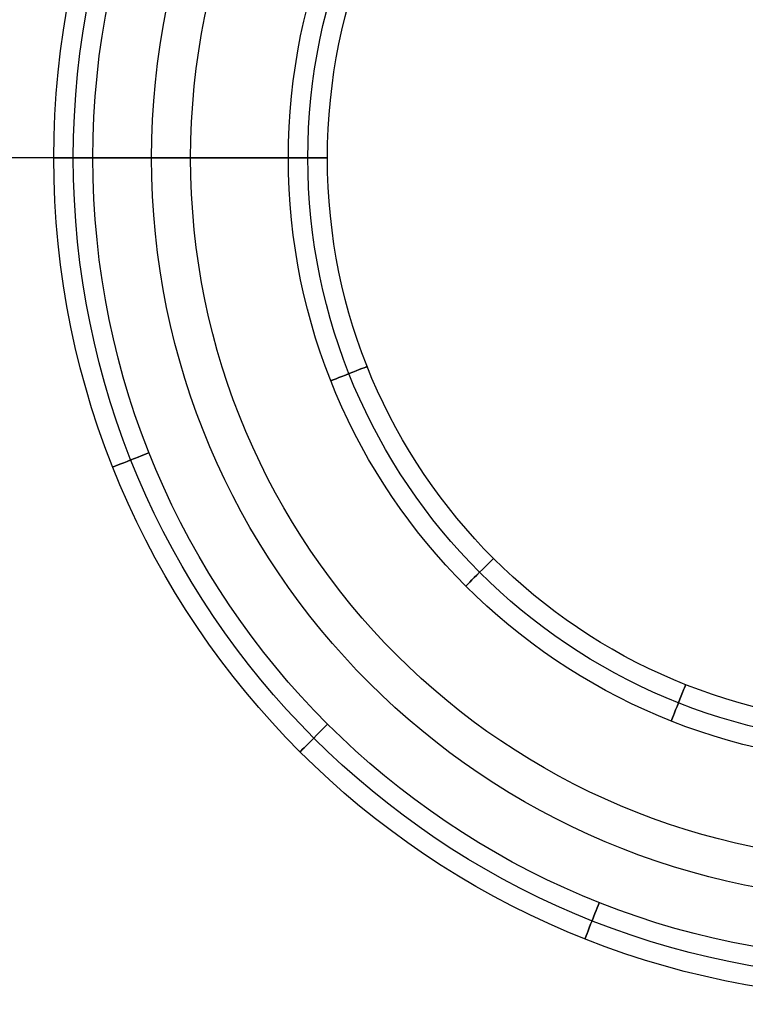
# Model space of a CAD drawing. Extents: x -1664 to 328, y -328 to 327.
# Tile 4 of 15: x -112 to -19, y -108 to 18. Entities that reach past the tile are written whole.
import ezdxf

# ---------------------------------------------------------------- set-up
doc = ezdxf.new("R2010")
doc.units = 0
for name, color, linetype in [('CORDONCINO_LAMP', 155, 'CONTINUOUS'), ('MARMO', 254, 'CONTINUOUS'), ('PAGLIA', 15, 'CONTINUOUS'), ('TESSUTO_LAMPADA', 27, 'CONTINUOUS')]:
    doc.layers.add(name, color=color, linetype=linetype)

msp = doc.modelspace()

# ---------------------------------------------------------------- linework, layer by layer
at = {"layer": 'CORDONCINO_LAMP'}
for centre, radius in [((0, 0, 1705.98), 327.5), ((0, 0, 1560.98), 327.5), ((0, 0, 1560.98), 325), ((0, 0, 1705.98), 325), ((0, 0, 1708.48), 325), ((0, 0, 1703.48), 325), ((0, 0, 1563.48), 325), ((0, 0, 1558.48), 325), ((0, 0, 1705.98), 322.5), ((0, 0, 1560.98), 322.5), ((0, 0, 1930.98), 107.5), ((0, 0, 1930.98), 105), ((0, 0, 1933.48), 105), ((0, 0, 1928.48), 105), ((0, 0, 1930.98), 102.5), ((0, 0, 1820.98), 77.5), ((0, 0, 1820.98), 75), ((0, 0, 1823.48), 75), ((0, 0, 1818.48), 75), ((0, 0, 1820.98), 72.5)]:
    msp.add_circle(centre, radius, dxfattribs=at)
at = {"layer": 'CORDONCINO_LAMP', "extrusion": (-8.59401e-13, 1, 0)}
msp.add_circle((105, 1930.98, 0), 2.5, dxfattribs=at)
at = {"layer": 'CORDONCINO_LAMP', "extrusion": (1.38911e-13, 1, 0)}
msp.add_circle((75, 1820.98, 0), 2.5, dxfattribs=at)
at = {"layer": 'CORDONCINO_LAMP', "extrusion": (-0.368091, 0.92979, 0)}
for centre in [(75, 1820.98, 0), (105, 1930.98, 0)]:
    msp.add_circle(centre, 2.5, dxfattribs=at)
at = {"layer": 'CORDONCINO_LAMP', "extrusion": (-0.707104, 0.70711, 0)}
for centre in [(75, 1820.98, 0), (105, 1930.98, 0)]:
    msp.add_circle(centre, 2.5, dxfattribs=at)
at = {"layer": 'CORDONCINO_LAMP', "extrusion": (0.929786, -0.368099, 0)}
msp.add_circle((-75, 1820.98, 0), 2.5, dxfattribs=at)
at = {"layer": 'CORDONCINO_LAMP', "extrusion": (0.929787, -0.368099, 0)}
msp.add_circle((-105, 1930.98, 0), 2.5, dxfattribs=at)
at = {"layer": 'MARMO'}
for centre in [(0, 0, 0.98), (0, 0, 200.98)]:
    msp.add_circle(centre, 95, dxfattribs=at)
at = {"layer": 'PAGLIA'}
for centre in [(0, 0, 1560.98), (0, 0, 1705.98), (0, 0, 1633.48)]:
    msp.add_circle(centre, 325, dxfattribs=at)
at = {"layer": 'TESSUTO_LAMPADA'}
for p, q in [((-75, 0, 1820.98), (-325, 0, 1705.98)), ((-105, 0, 1930.98), (-75, 0, 1820.98))]:
    msp.add_line(p, q, dxfattribs=at)
for centre, radius in [((0, 0, 1705.98), 325), ((0, 0, 1763.48), 200), ((0, 0, 1930.98), 105), ((0, 0, 1875.98), 90), ((0, 0, 1820.98), 75), ((0, 0, 1820.98), 75)]:
    msp.add_circle(centre, radius, dxfattribs=at)

doc.saveas('drawing.dxf')
